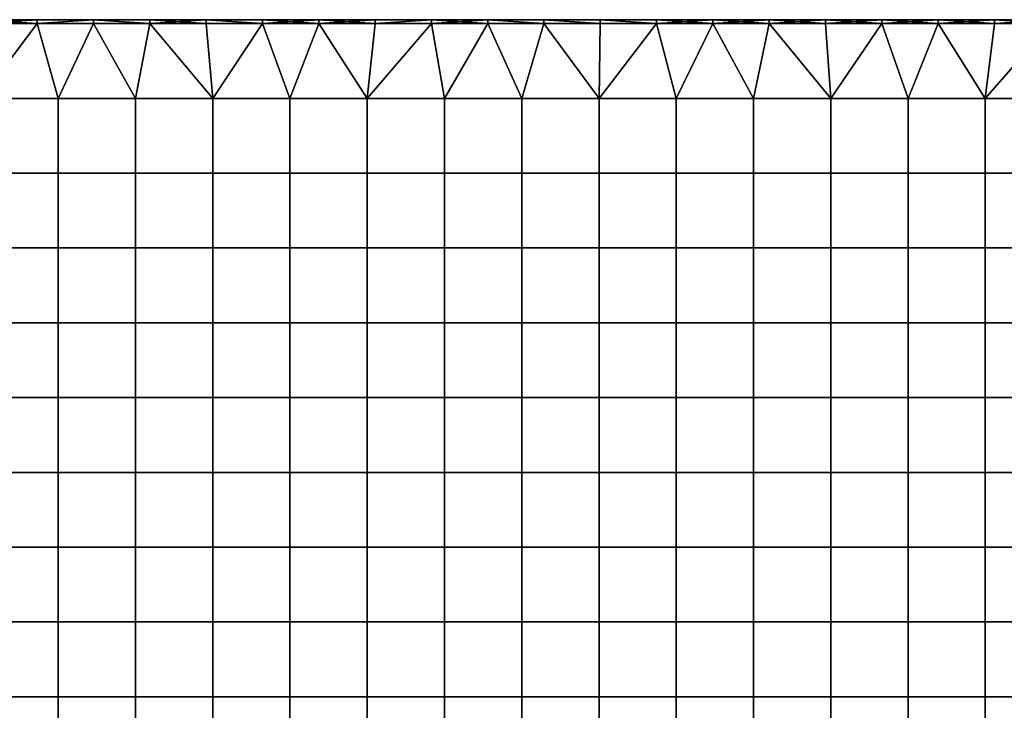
# Model space of a CAD drawing. Header units: millimetres. Extents: x -501 to 499, y -153 to 197.
# Tile 245 of 256: x 9 to 263, y 19 to 197. Entities that reach past the tile are written whole.
import ezdxf

# ---------------------------------------------------------------- set-up
doc = ezdxf.new("R2010")
doc.units = ezdxf.units.MM
doc.header["$MEASUREMENT"] = 0
doc.layers.add('Predefinito', color=7, linetype='Continuous')

msp = doc.modelspace()

# ---------------------------------------------------------------- meshes
at = {"layer": 'Predefinito'}
mesh = msp.add_polyface(dxfattribs=at)
corners = [(-1.23, 197.46, 996), (13.32, 197.46, 1004), (13.32, 197.46, 996), (27.87, 197.46, 1004), (27.87, 197.46, 996), (42.41, 197.46, 1004), (42.41, 197.46, 996), (56.96, 197.46, 1004), (56.96, 197.46, 996), (71.5, 197.46, 1004), (71.5, 197.46, 996), (86.05, 197.46, 1004), (-1.23, 197.46, 1004), (78.61, 177.13, 1005), (58.65, 177.13, 1005), (58.65, 157.79, 1005), (78.61, 157.79, 1005), (71.5, 196.46, 1005), (56.96, 196.46, 1005), (42.41, 196.46, 1005), (27.87, 196.46, 1005), (38.69, 177.13, 1005), (13.32, 196.46, 1005), (18.73, 177.13, 1005), (-1.23, 196.46, 1005), (-1.23, 177.13, 1005), (18.73, 177.13, 995), (18.73, 157.79, 995), (-1.23, 157.79, 995), (-1.23, 177.13, 995), (38.69, 177.13, 995), (38.69, 157.79, 995), (58.65, 177.13, 995), (58.65, 157.79, 995), (78.61, 177.13, 995), (78.61, 157.79, 995), (86.05, 196.46, 995), (71.5, 196.46, 995), (56.96, 196.46, 995), (42.41, 196.46, 995), (27.87, 196.46, 995), (13.32, 196.46, 995), (-1.23, 196.46, 995), (-1.23, 197.46, 996), (13.32, 197.46, 996), (13.32, 196.46, 995), (27.87, 197.46, 996), (42.41, 197.46, 996), (42.41, 196.46, 995), (56.96, 197.46, 996), (56.96, 196.46, 995), (71.5, 197.46, 996), (71.5, 196.46, 995), (86.05, 196.46, 995), (27.87, 196.46, 995), (-1.23, 196.46, 995), (86.05, 197.46, 1004), (71.5, 197.46, 1004), (71.5, 196.46, 1005), (56.96, 197.46, 1004), (42.41, 197.46, 1004), (42.41, 196.46, 1005), (27.87, 197.46, 1004), (13.32, 197.46, 1004), (13.32, 196.46, 1005), (-1.23, 197.46, 1004), (-1.23, 196.46, 1005), (27.87, 196.46, 1005), (56.96, 196.46, 1005)]
mesh.append_faces([[corners[k] for k in face] for face in [(0, 1, 2, 2), (2, 3, 4, 4), (4, 5, 6, 6), (6, 7, 8, 8), (8, 9, 10, 10), (11, 10, 9, 9), (9, 8, 7, 7), (7, 6, 5, 5), (5, 4, 3, 3), (3, 2, 1, 1), (1, 0, 12, 12), (13, 14, 15, 16), (17, 18, 14, 14), (18, 19, 14, 14), (19, 20, 21, 21), (20, 22, 23, 23), (22, 24, 25, 25), (25, 23, 22, 22), (23, 21, 20, 20), (21, 14, 19, 19), (14, 13, 17, 17), (26, 27, 28, 29), (30, 31, 27, 26), (32, 33, 31, 30), (34, 35, 33, 32), (36, 34, 37, 37), (37, 32, 38, 38), (38, 32, 39, 39), (39, 30, 40, 40), (40, 26, 41, 41), (41, 29, 42, 42), (29, 41, 26, 26), (26, 40, 30, 30), (30, 39, 32, 32), (32, 37, 34, 34), (43, 44, 45, 45), (44, 46, 45, 45), (46, 47, 48, 48), (47, 49, 50, 50), (49, 51, 52, 52), (53, 52, 51, 51), (52, 50, 49, 49), (50, 48, 47, 47), (48, 54, 46, 46), (54, 45, 46, 46), (45, 55, 43, 43), (56, 57, 58, 58), (57, 59, 58, 58), (59, 60, 61, 61), (60, 62, 61, 61), (62, 63, 64, 64), (63, 65, 66, 66), (66, 64, 63, 63), (64, 67, 62, 62), (67, 61, 62, 62), (61, 68, 59, 59), (68, 58, 59, 59)]])
mesh = msp.add_polyface(dxfattribs=at)
corners = [(71.5, 197.46, 996), (86.05, 197.46, 1004), (86.05, 197.46, 996), (100.59, 197.46, 1004), (100.59, 197.46, 996), (115.14, 197.46, 1004), (115.14, 197.46, 996), (129.68, 197.46, 1004), (129.68, 197.46, 996), (144.23, 197.46, 1004), (144.23, 197.46, 996), (158.77, 197.46, 1004), (158.77, 197.46, 996), (98.57, 177.13, 1005), (78.61, 177.13, 1005), (78.61, 157.79, 1005), (98.57, 157.79, 1005), (118.53, 177.13, 1005), (118.53, 157.79, 1005), (138.49, 177.13, 1005), (138.49, 157.79, 1005), (158.45, 177.13, 1005), (158.45, 157.79, 1005), (158.77, 196.46, 1005), (144.23, 196.46, 1005), (129.68, 196.46, 1005), (115.14, 196.46, 1005), (100.59, 196.46, 1005), (86.05, 196.46, 1005), (71.5, 196.46, 1005), (98.57, 177.13, 995), (98.57, 157.79, 995), (78.61, 157.79, 995), (78.61, 177.13, 995), (118.53, 177.13, 995), (118.53, 157.79, 995), (138.49, 177.13, 995), (138.49, 157.79, 995), (158.45, 177.13, 995), (158.45, 157.79, 995), (158.77, 196.46, 995), (144.23, 196.46, 995), (129.68, 196.46, 995), (115.14, 196.46, 995), (100.59, 196.46, 995), (86.05, 196.46, 995), (71.5, 197.46, 996), (86.05, 197.46, 996), (86.05, 196.46, 995), (100.59, 197.46, 996), (100.59, 196.46, 995), (115.14, 197.46, 996), (129.68, 197.46, 996), (129.68, 196.46, 995), (144.23, 197.46, 996), (144.23, 196.46, 995), (158.77, 196.46, 995), (115.14, 196.46, 995), (144.23, 197.46, 1004), (129.68, 197.46, 1004), (144.23, 196.46, 1005), (115.14, 197.46, 1004), (115.14, 196.46, 1005), (100.59, 197.46, 1004), (100.59, 196.46, 1005), (86.05, 197.46, 1004), (86.05, 196.46, 1005), (71.5, 196.46, 1005), (129.68, 196.46, 1005), (158.77, 196.46, 1005)]
mesh.append_faces([[corners[k] for k in face] for face in [(0, 1, 2, 2), (2, 3, 4, 4), (4, 5, 6, 6), (6, 7, 8, 8), (8, 9, 10, 10), (10, 11, 12, 12), (11, 10, 9, 9), (9, 8, 7, 7), (7, 6, 5, 5), (5, 4, 3, 3), (3, 2, 1, 1), (13, 14, 15, 16), (17, 13, 16, 18), (19, 17, 18, 20), (21, 19, 20, 22), (23, 24, 21, 21), (24, 25, 19, 19), (25, 26, 17, 17), (26, 27, 13, 13), (27, 28, 13, 13), (28, 29, 14, 14), (14, 13, 28, 28), (13, 17, 26, 26), (17, 19, 25, 25), (19, 21, 24, 24), (30, 31, 32, 33), (34, 35, 31, 30), (36, 37, 35, 34), (38, 39, 37, 36), (40, 38, 41, 41), (41, 36, 42, 42), (42, 34, 43, 43), (43, 30, 44, 44), (44, 30, 45, 45), (33, 45, 30, 30), (30, 43, 34, 34), (34, 42, 36, 36), (36, 41, 38, 38), (46, 47, 48, 48), (47, 49, 50, 50), (49, 51, 50, 50), (51, 52, 53, 53), (52, 54, 55, 55), (56, 55, 54, 54), (55, 53, 52, 52), (53, 57, 51, 51), (57, 50, 51, 51), (50, 48, 47, 47), (58, 59, 60, 60), (59, 61, 62, 62), (61, 63, 64, 64), (63, 65, 66, 66), (67, 66, 65, 65), (66, 64, 63, 63), (64, 62, 61, 61), (62, 68, 59, 59), (68, 60, 59, 59), (60, 69, 58, 58)]])
mesh = msp.add_polyface(dxfattribs=at)
corners = [(158.77, 197.46, 996), (173.32, 197.46, 1004), (173.32, 197.46, 996), (187.87, 197.46, 1004), (187.87, 197.46, 996), (202.41, 197.46, 1004), (202.41, 197.46, 996), (216.96, 197.46, 1004), (216.96, 197.46, 996), (231.5, 197.46, 1004), (231.5, 197.46, 996), (246.05, 197.46, 1004), (158.77, 197.46, 1004), (238.29, 177.13, 1005), (218.33, 177.13, 1005), (218.33, 157.79, 1005), (238.29, 157.79, 1005), (231.5, 196.46, 1005), (216.96, 196.46, 1005), (202.41, 196.46, 1005), (187.87, 196.46, 1005), (198.37, 177.13, 1005), (173.32, 196.46, 1005), (178.41, 177.13, 1005), (158.77, 196.46, 1005), (158.45, 177.13, 1005), (178.41, 177.13, 995), (178.41, 157.79, 995), (158.45, 157.79, 995), (158.45, 177.13, 995), (198.37, 177.13, 995), (198.37, 157.79, 995), (218.33, 177.13, 995), (218.33, 157.79, 995), (238.29, 177.13, 995), (238.29, 157.79, 995), (231.5, 196.46, 995), (216.96, 196.46, 995), (202.41, 196.46, 995), (187.87, 196.46, 995), (173.32, 196.46, 995), (158.77, 196.46, 995), (144.23, 197.46, 996), (158.77, 197.46, 996), (158.77, 196.46, 995), (173.32, 197.46, 996), (173.32, 196.46, 995), (187.87, 197.46, 996), (202.41, 197.46, 996), (202.41, 196.46, 995), (216.96, 197.46, 996), (216.96, 196.46, 995), (231.5, 197.46, 996), (231.5, 196.46, 995), (246.05, 196.46, 995), (187.87, 196.46, 995), (231.5, 197.46, 1004), (216.96, 197.46, 1004), (216.96, 196.46, 1005), (202.41, 197.46, 1004), (202.41, 196.46, 1005), (187.87, 197.46, 1004), (187.87, 196.46, 1005), (173.32, 197.46, 1004), (158.77, 197.46, 1004), (173.32, 196.46, 1005), (144.23, 197.46, 1004), (158.77, 196.46, 1005), (231.5, 196.46, 1005)]
mesh.append_faces([[corners[k] for k in face] for face in [(0, 1, 2, 2), (2, 3, 4, 4), (4, 5, 6, 6), (6, 7, 8, 8), (8, 9, 10, 10), (11, 10, 9, 9), (9, 8, 7, 7), (7, 6, 5, 5), (5, 4, 3, 3), (3, 2, 1, 1), (1, 0, 12, 12), (13, 14, 15, 16), (17, 18, 14, 14), (18, 19, 14, 14), (19, 20, 21, 21), (20, 22, 23, 23), (22, 24, 25, 25), (25, 23, 22, 22), (23, 21, 20, 20), (21, 14, 19, 19), (14, 13, 17, 17), (26, 27, 28, 29), (30, 31, 27, 26), (32, 33, 31, 30), (34, 35, 33, 32), (36, 32, 37, 37), (37, 32, 38, 38), (38, 30, 39, 39), (39, 26, 40, 40), (40, 29, 41, 41), (29, 40, 26, 26), (26, 39, 30, 30), (30, 38, 32, 32), (32, 36, 34, 34), (42, 43, 44, 44), (43, 45, 46, 46), (45, 47, 46, 46), (47, 48, 49, 49), (48, 50, 51, 51), (50, 52, 53, 53), (54, 53, 52, 52), (53, 51, 50, 50), (51, 49, 48, 48), (49, 55, 47, 47), (55, 46, 47, 47), (46, 44, 43, 43), (56, 57, 58, 58), (57, 59, 60, 60), (59, 61, 62, 62), (61, 63, 62, 62), (63, 64, 65, 65), (64, 66, 67, 67), (67, 65, 64, 64), (65, 62, 63, 63), (62, 60, 59, 59), (60, 58, 57, 57), (58, 68, 56, 56)]])
mesh = msp.add_polyface(dxfattribs=at)
corners = [(231.5, 197.46, 996), (246.05, 197.46, 1004), (246.05, 197.46, 996), (260.59, 197.46, 1004), (260.59, 197.46, 996), (275.14, 197.46, 1004), (275.14, 197.46, 996), (289.68, 197.46, 996), (304.23, 197.46, 1004), (304.23, 197.46, 996), (318.77, 197.46, 1004), (289.68, 197.46, 1004), (258.25, 177.13, 1005), (238.29, 177.13, 1005), (238.29, 157.79, 1005), (258.25, 157.79, 1005), (278.21, 177.13, 1005), (278.21, 157.79, 1005), (298.17, 177.13, 1005), (298.17, 157.79, 1005), (318.13, 177.13, 1005), (318.13, 157.79, 1005), (304.23, 196.46, 1005), (289.68, 196.46, 1005), (275.14, 196.46, 1005), (260.59, 196.46, 1005), (246.05, 196.46, 1005), (231.5, 196.46, 1005), (258.25, 177.13, 995), (258.25, 157.79, 995), (238.29, 157.79, 995), (238.29, 177.13, 995), (278.21, 177.13, 995), (278.21, 157.79, 995), (298.17, 177.13, 995), (298.17, 157.79, 995), (318.13, 177.13, 995), (318.13, 157.79, 995), (318.77, 196.46, 995), (304.23, 196.46, 995), (289.68, 196.46, 995), (275.14, 196.46, 995), (260.59, 196.46, 995), (246.05, 196.46, 995), (231.5, 196.46, 995), (231.5, 197.46, 996), (246.05, 197.46, 996), (246.05, 196.46, 995), (260.59, 197.46, 996), (260.59, 196.46, 995), (275.14, 197.46, 996), (275.14, 196.46, 995), (289.68, 197.46, 996), (304.23, 197.46, 996), (304.23, 196.46, 995), (318.77, 196.46, 995), (289.68, 196.46, 995), (318.77, 197.46, 1004), (304.23, 197.46, 1004), (304.23, 196.46, 1005), (289.68, 197.46, 1004), (289.68, 196.46, 1005), (275.14, 197.46, 1004), (275.14, 196.46, 1005), (260.59, 197.46, 1004), (260.59, 196.46, 1005), (246.05, 197.46, 1004), (246.05, 196.46, 1005), (231.5, 197.46, 1004), (231.5, 196.46, 1005)]
mesh.append_faces([[corners[k] for k in face] for face in [(0, 1, 2, 2), (2, 3, 4, 4), (4, 5, 6, 6), (6, 5, 7, 7), (7, 8, 9, 9), (10, 9, 8, 8), (8, 7, 11, 11), (11, 7, 5, 5), (5, 4, 3, 3), (3, 2, 1, 1), (12, 13, 14, 15), (16, 12, 15, 17), (18, 16, 17, 19), (20, 18, 19, 21), (22, 23, 18, 18), (23, 24, 16, 16), (24, 25, 12, 12), (25, 26, 12, 12), (26, 27, 13, 13), (13, 12, 26, 26), (12, 16, 24, 24), (16, 18, 23, 23), (18, 20, 22, 22), (28, 29, 30, 31), (32, 33, 29, 28), (34, 35, 33, 32), (36, 37, 35, 34), (38, 36, 39, 39), (39, 34, 40, 40), (40, 32, 41, 41), (41, 28, 42, 42), (42, 28, 43, 43), (43, 31, 44, 44), (31, 43, 28, 28), (28, 41, 32, 32), (32, 40, 34, 34), (34, 39, 36, 36), (45, 46, 47, 47), (46, 48, 49, 49), (48, 50, 51, 51), (50, 52, 51, 51), (52, 53, 54, 54), (55, 54, 53, 53), (54, 56, 52, 52), (56, 51, 52, 52), (51, 49, 48, 48), (49, 47, 46, 46), (57, 58, 59, 59), (58, 60, 61, 61), (60, 62, 63, 63), (62, 64, 65, 65), (64, 66, 67, 67), (66, 68, 69, 69), (69, 67, 66, 66), (67, 65, 64, 64), (65, 63, 62, 62), (63, 61, 60, 60), (61, 59, 58, 58)]])
mesh = msp.add_polyface(dxfattribs=at)
corners = [(18.73, 41.79, 1005), (-1.23, 41.79, 1005), (-1.23, 22.46, 1005), (18.73, 22.46, 1005), (18.73, 61.13, 1005), (-1.23, 61.13, 1005), (18.73, 80.46, 1005), (-1.23, 80.46, 1005), (18.73, 99.79, 1005), (-1.23, 99.79, 1005), (18.73, 119.13, 1005), (-1.23, 119.13, 1005), (18.73, 138.46, 1005), (-1.23, 138.46, 1005), (18.73, 157.79, 1005), (-1.23, 157.79, 1005), (18.73, 177.13, 1005), (-1.23, 177.13, 1005), (38.69, 41.79, 1005), (38.69, 22.46, 1005), (38.69, 61.13, 1005), (38.69, 80.46, 1005), (38.69, 99.79, 1005), (38.69, 119.13, 1005), (38.69, 138.46, 1005), (38.69, 157.79, 1005), (38.69, 177.13, 1005), (58.65, 41.79, 1005), (58.65, 22.46, 1005), (58.65, 61.13, 1005), (58.65, 80.46, 1005), (58.65, 99.79, 1005), (58.65, 119.13, 1005), (58.65, 138.46, 1005), (58.65, 157.79, 1005), (58.65, 177.13, 1005), (78.61, 41.79, 1005), (78.61, 22.46, 1005), (78.61, 61.13, 1005), (78.61, 80.46, 1005), (78.61, 99.79, 1005), (78.61, 119.13, 1005), (78.61, 138.46, 1005), (78.61, 157.79, 1005), (18.73, 41.79, 995), (18.73, 22.46, 995), (-1.23, 22.46, 995), (-1.23, 41.79, 995), (18.73, 61.13, 995), (-1.23, 61.13, 995), (18.73, 80.46, 995), (-1.23, 80.46, 995), (18.73, 99.79, 995), (-1.23, 99.79, 995), (18.73, 119.13, 995), (-1.23, 119.13, 995), (18.73, 138.46, 995), (-1.23, 138.46, 995), (18.73, 157.79, 995), (-1.23, 157.79, 995), (38.69, 41.79, 995), (38.69, 22.46, 995), (38.69, 61.13, 995), (38.69, 80.46, 995), (38.69, 99.79, 995), (38.69, 119.13, 995), (38.69, 138.46, 995), (38.69, 157.79, 995), (58.65, 41.79, 995), (58.65, 22.46, 995), (58.65, 61.13, 995), (58.65, 80.46, 995), (58.65, 99.79, 995), (58.65, 119.13, 995), (58.65, 138.46, 995), (58.65, 157.79, 995), (78.61, 41.79, 995), (78.61, 22.46, 995), (78.61, 61.13, 995), (78.61, 80.46, 995), (78.61, 99.79, 995), (78.61, 119.13, 995)]
mesh.append_faces([[corners[k] for k in face] for face in [(0, 1, 2, 3), (4, 5, 1, 0), (6, 7, 5, 4), (8, 9, 7, 6), (10, 11, 9, 8), (12, 13, 11, 10), (14, 15, 13, 12), (16, 17, 15, 14), (18, 0, 3, 19), (20, 4, 0, 18), (21, 6, 4, 20), (22, 8, 6, 21), (23, 10, 8, 22), (24, 12, 10, 23), (25, 14, 12, 24), (26, 16, 14, 25), (27, 18, 19, 28), (29, 20, 18, 27), (30, 21, 20, 29), (31, 22, 21, 30), (32, 23, 22, 31), (33, 24, 23, 32), (34, 25, 24, 33), (35, 26, 25, 34), (36, 27, 28, 37), (38, 29, 27, 36), (39, 30, 29, 38), (40, 31, 30, 39), (41, 32, 31, 40), (42, 33, 32, 41), (43, 34, 33, 42), (44, 45, 46, 47), (48, 44, 47, 49), (50, 48, 49, 51), (52, 50, 51, 53), (54, 52, 53, 55), (56, 54, 55, 57), (58, 56, 57, 59), (60, 61, 45, 44), (62, 60, 44, 48), (63, 62, 48, 50), (64, 63, 50, 52), (65, 64, 52, 54), (66, 65, 54, 56), (67, 66, 56, 58), (68, 69, 61, 60), (70, 68, 60, 62), (71, 70, 62, 63), (72, 71, 63, 64), (73, 72, 64, 65), (74, 73, 65, 66), (75, 74, 66, 67), (76, 77, 69, 68), (78, 76, 68, 70), (79, 78, 70, 71), (80, 79, 71, 72), (81, 80, 72, 73)]])
mesh = msp.add_polyface(dxfattribs=at)
corners = [(178.41, 41.79, 1005), (158.45, 41.79, 1005), (158.45, 22.46, 1005), (178.41, 22.46, 1005), (178.41, 61.13, 1005), (158.45, 61.13, 1005), (178.41, 80.46, 1005), (158.45, 80.46, 1005), (178.41, 99.79, 1005), (158.45, 99.79, 1005), (178.41, 119.13, 1005), (158.45, 119.13, 1005), (178.41, 138.46, 1005), (158.45, 138.46, 1005), (178.41, 157.79, 1005), (158.45, 157.79, 1005), (178.41, 177.13, 1005), (158.45, 177.13, 1005), (198.37, 41.79, 1005), (198.37, 22.46, 1005), (198.37, 61.13, 1005), (198.37, 80.46, 1005), (198.37, 99.79, 1005), (198.37, 119.13, 1005), (198.37, 138.46, 1005), (198.37, 157.79, 1005), (198.37, 177.13, 1005), (218.33, 41.79, 1005), (218.33, 22.46, 1005), (218.33, 61.13, 1005), (218.33, 80.46, 1005), (218.33, 99.79, 1005), (218.33, 119.13, 1005), (218.33, 138.46, 1005), (218.33, 157.79, 1005), (218.33, 177.13, 1005), (238.29, 41.79, 1005), (238.29, 22.46, 1005), (238.29, 61.13, 1005), (238.29, 80.46, 1005), (238.29, 99.79, 1005), (238.29, 119.13, 1005), (238.29, 138.46, 1005), (238.29, 157.79, 1005), (178.41, 41.79, 995), (178.41, 22.46, 995), (158.45, 22.46, 995), (158.45, 41.79, 995), (178.41, 61.13, 995), (158.45, 61.13, 995), (178.41, 80.46, 995), (158.45, 80.46, 995), (178.41, 99.79, 995), (158.45, 99.79, 995), (178.41, 119.13, 995), (158.45, 119.13, 995), (178.41, 138.46, 995), (158.45, 138.46, 995), (178.41, 157.79, 995), (158.45, 157.79, 995), (198.37, 41.79, 995), (198.37, 22.46, 995), (198.37, 61.13, 995), (198.37, 80.46, 995), (198.37, 99.79, 995), (198.37, 119.13, 995), (198.37, 138.46, 995), (198.37, 157.79, 995), (218.33, 41.79, 995), (218.33, 22.46, 995), (218.33, 61.13, 995), (218.33, 80.46, 995), (218.33, 99.79, 995), (218.33, 119.13, 995), (218.33, 138.46, 995), (218.33, 157.79, 995), (238.29, 41.79, 995), (238.29, 22.46, 995), (238.29, 61.13, 995), (238.29, 80.46, 995), (238.29, 99.79, 995), (238.29, 119.13, 995)]
mesh.append_faces([[corners[k] for k in face] for face in [(0, 1, 2, 3), (4, 5, 1, 0), (6, 7, 5, 4), (8, 9, 7, 6), (10, 11, 9, 8), (12, 13, 11, 10), (14, 15, 13, 12), (16, 17, 15, 14), (18, 0, 3, 19), (20, 4, 0, 18), (21, 6, 4, 20), (22, 8, 6, 21), (23, 10, 8, 22), (24, 12, 10, 23), (25, 14, 12, 24), (26, 16, 14, 25), (27, 18, 19, 28), (29, 20, 18, 27), (30, 21, 20, 29), (31, 22, 21, 30), (32, 23, 22, 31), (33, 24, 23, 32), (34, 25, 24, 33), (35, 26, 25, 34), (36, 27, 28, 37), (38, 29, 27, 36), (39, 30, 29, 38), (40, 31, 30, 39), (41, 32, 31, 40), (42, 33, 32, 41), (43, 34, 33, 42), (44, 45, 46, 47), (48, 44, 47, 49), (50, 48, 49, 51), (52, 50, 51, 53), (54, 52, 53, 55), (56, 54, 55, 57), (58, 56, 57, 59), (60, 61, 45, 44), (62, 60, 44, 48), (63, 62, 48, 50), (64, 63, 50, 52), (65, 64, 52, 54), (66, 65, 54, 56), (67, 66, 56, 58), (68, 69, 61, 60), (70, 68, 60, 62), (71, 70, 62, 63), (72, 71, 63, 64), (73, 72, 64, 65), (74, 73, 65, 66), (75, 74, 66, 67), (76, 77, 69, 68), (78, 76, 68, 70), (79, 78, 70, 71), (80, 79, 71, 72), (81, 80, 72, 73)]])
mesh = msp.add_polyface(dxfattribs=at)
corners = [(98.57, 41.79, 1005), (78.61, 41.79, 1005), (78.61, 22.46, 1005), (98.57, 22.46, 1005), (98.57, 61.13, 1005), (78.61, 61.13, 1005), (98.57, 80.46, 1005), (78.61, 80.46, 1005), (98.57, 99.79, 1005), (78.61, 99.79, 1005), (98.57, 119.13, 1005), (78.61, 119.13, 1005), (98.57, 138.46, 1005), (78.61, 138.46, 1005), (98.57, 157.79, 1005), (78.61, 157.79, 1005), (118.53, 41.79, 1005), (118.53, 22.46, 1005), (118.53, 61.13, 1005), (118.53, 80.46, 1005), (118.53, 99.79, 1005), (118.53, 119.13, 1005), (118.53, 138.46, 1005), (118.53, 157.79, 1005), (138.49, 41.79, 1005), (138.49, 22.46, 1005), (138.49, 61.13, 1005), (138.49, 80.46, 1005), (138.49, 99.79, 1005), (138.49, 119.13, 1005), (138.49, 138.46, 1005), (138.49, 157.79, 1005), (158.45, 41.79, 1005), (158.45, 22.46, 1005), (158.45, 61.13, 1005), (158.45, 80.46, 1005), (158.45, 99.79, 1005), (158.45, 119.13, 1005), (158.45, 138.46, 1005), (158.45, 157.79, 1005), (78.61, 138.46, 995), (78.61, 119.13, 995), (58.65, 119.13, 995), (58.65, 138.46, 995), (78.61, 157.79, 995), (58.65, 157.79, 995), (98.57, 41.79, 995), (98.57, 22.46, 995), (78.61, 22.46, 995), (78.61, 41.79, 995), (98.57, 61.13, 995), (78.61, 61.13, 995), (98.57, 80.46, 995), (78.61, 80.46, 995), (98.57, 99.79, 995), (78.61, 99.79, 995), (98.57, 119.13, 995), (98.57, 138.46, 995), (98.57, 157.79, 995), (118.53, 41.79, 995), (118.53, 22.46, 995), (118.53, 61.13, 995), (118.53, 80.46, 995), (118.53, 99.79, 995), (118.53, 119.13, 995), (118.53, 138.46, 995), (118.53, 157.79, 995), (138.49, 41.79, 995), (138.49, 22.46, 995), (138.49, 61.13, 995), (138.49, 80.46, 995), (138.49, 99.79, 995), (138.49, 119.13, 995), (138.49, 138.46, 995), (138.49, 157.79, 995), (158.45, 41.79, 995), (158.45, 22.46, 995), (158.45, 61.13, 995), (158.45, 80.46, 995), (158.45, 99.79, 995), (158.45, 119.13, 995), (158.45, 138.46, 995), (158.45, 157.79, 995)]
mesh.append_faces([[corners[k] for k in face] for face in [(0, 1, 2, 3), (4, 5, 1, 0), (6, 7, 5, 4), (8, 9, 7, 6), (10, 11, 9, 8), (12, 13, 11, 10), (14, 15, 13, 12), (16, 0, 3, 17), (18, 4, 0, 16), (19, 6, 4, 18), (20, 8, 6, 19), (21, 10, 8, 20), (22, 12, 10, 21), (23, 14, 12, 22), (24, 16, 17, 25), (26, 18, 16, 24), (27, 19, 18, 26), (28, 20, 19, 27), (29, 21, 20, 28), (30, 22, 21, 29), (31, 23, 22, 30), (32, 24, 25, 33), (34, 26, 24, 32), (35, 27, 26, 34), (36, 28, 27, 35), (37, 29, 28, 36), (38, 30, 29, 37), (39, 31, 30, 38), (40, 41, 42, 43), (44, 40, 43, 45), (46, 47, 48, 49), (50, 46, 49, 51), (52, 50, 51, 53), (54, 52, 53, 55), (56, 54, 55, 41), (57, 56, 41, 40), (58, 57, 40, 44), (59, 60, 47, 46), (61, 59, 46, 50), (62, 61, 50, 52), (63, 62, 52, 54), (64, 63, 54, 56), (65, 64, 56, 57), (66, 65, 57, 58), (67, 68, 60, 59), (69, 67, 59, 61), (70, 69, 61, 62), (71, 70, 62, 63), (72, 71, 63, 64), (73, 72, 64, 65), (74, 73, 65, 66), (75, 76, 68, 67), (77, 75, 67, 69), (78, 77, 69, 70), (79, 78, 70, 71), (80, 79, 71, 72), (81, 80, 72, 73), (82, 81, 73, 74)]])
mesh = msp.add_polyface(dxfattribs=at)
corners = [(258.25, 41.79, 1005), (238.29, 41.79, 1005), (238.29, 22.46, 1005), (258.25, 22.46, 1005), (258.25, 61.13, 1005), (238.29, 61.13, 1005), (258.25, 80.46, 1005), (238.29, 80.46, 1005), (258.25, 99.79, 1005), (238.29, 99.79, 1005), (258.25, 119.13, 1005), (238.29, 119.13, 1005), (258.25, 138.46, 1005), (238.29, 138.46, 1005), (258.25, 157.79, 1005), (238.29, 157.79, 1005), (278.21, 41.79, 1005), (278.21, 22.46, 1005), (278.21, 61.13, 1005), (278.21, 80.46, 1005), (278.21, 99.79, 1005), (278.21, 119.13, 1005), (278.21, 138.46, 1005), (278.21, 157.79, 1005), (298.17, 41.79, 1005), (298.17, 22.46, 1005), (298.17, 61.13, 1005), (298.17, 80.46, 1005), (298.17, 99.79, 1005), (298.17, 119.13, 1005), (298.17, 138.46, 1005), (298.17, 157.79, 1005), (318.13, 41.79, 1005), (318.13, 22.46, 1005), (318.13, 61.13, 1005), (318.13, 80.46, 1005), (318.13, 99.79, 1005), (318.13, 119.13, 1005), (318.13, 138.46, 1005), (318.13, 157.79, 1005), (238.29, 138.46, 995), (238.29, 119.13, 995), (218.33, 119.13, 995), (218.33, 138.46, 995), (238.29, 157.79, 995), (218.33, 157.79, 995), (258.25, 41.79, 995), (258.25, 22.46, 995), (238.29, 22.46, 995), (238.29, 41.79, 995), (258.25, 61.13, 995), (238.29, 61.13, 995), (258.25, 80.46, 995), (238.29, 80.46, 995), (258.25, 99.79, 995), (238.29, 99.79, 995), (258.25, 119.13, 995), (258.25, 138.46, 995), (258.25, 157.79, 995), (278.21, 41.79, 995), (278.21, 22.46, 995), (278.21, 61.13, 995), (278.21, 80.46, 995), (278.21, 99.79, 995), (278.21, 119.13, 995), (278.21, 138.46, 995), (278.21, 157.79, 995), (298.17, 41.79, 995), (298.17, 22.46, 995), (298.17, 61.13, 995), (298.17, 80.46, 995), (298.17, 99.79, 995), (298.17, 119.13, 995), (298.17, 138.46, 995), (298.17, 157.79, 995), (318.13, 41.79, 995), (318.13, 22.46, 995), (318.13, 61.13, 995), (318.13, 80.46, 995), (318.13, 99.79, 995), (318.13, 119.13, 995), (318.13, 138.46, 995), (318.13, 157.79, 995)]
mesh.append_faces([[corners[k] for k in face] for face in [(0, 1, 2, 3), (4, 5, 1, 0), (6, 7, 5, 4), (8, 9, 7, 6), (10, 11, 9, 8), (12, 13, 11, 10), (14, 15, 13, 12), (16, 0, 3, 17), (18, 4, 0, 16), (19, 6, 4, 18), (20, 8, 6, 19), (21, 10, 8, 20), (22, 12, 10, 21), (23, 14, 12, 22), (24, 16, 17, 25), (26, 18, 16, 24), (27, 19, 18, 26), (28, 20, 19, 27), (29, 21, 20, 28), (30, 22, 21, 29), (31, 23, 22, 30), (32, 24, 25, 33), (34, 26, 24, 32), (35, 27, 26, 34), (36, 28, 27, 35), (37, 29, 28, 36), (38, 30, 29, 37), (39, 31, 30, 38), (40, 41, 42, 43), (44, 40, 43, 45), (46, 47, 48, 49), (50, 46, 49, 51), (52, 50, 51, 53), (54, 52, 53, 55), (56, 54, 55, 41), (57, 56, 41, 40), (58, 57, 40, 44), (59, 60, 47, 46), (61, 59, 46, 50), (62, 61, 50, 52), (63, 62, 52, 54), (64, 63, 54, 56), (65, 64, 56, 57), (66, 65, 57, 58), (67, 68, 60, 59), (69, 67, 59, 61), (70, 69, 61, 62), (71, 70, 62, 63), (72, 71, 63, 64), (73, 72, 64, 65), (74, 73, 65, 66), (75, 76, 68, 67), (77, 75, 67, 69), (78, 77, 69, 70), (79, 78, 70, 71), (80, 79, 71, 72), (81, 80, 72, 73), (82, 81, 73, 74)]])
mesh = msp.add_polyface(dxfattribs=at)
corners = [(18.73, -93.54, 1005), (-1.23, -93.54, 1005), (-1.23, -112.87, 1005), (18.73, -112.87, 1005), (18.73, -74.21, 1005), (-1.23, -74.21, 1005), (18.73, -54.87, 1005), (-1.23, -54.87, 1005), (18.73, -35.54, 1005), (-1.23, -35.54, 1005), (18.73, -16.21, 1005), (-1.23, -16.21, 1005), (18.73, 3.13, 1005), (-1.23, 3.13, 1005), (18.73, 22.46, 1005), (-1.23, 22.46, 1005), (38.69, -93.54, 1005), (38.69, -112.87, 1005), (38.69, -74.21, 1005), (38.69, -54.87, 1005), (38.69, -35.54, 1005), (38.69, -16.21, 1005), (38.69, 3.13, 1005), (38.69, 22.46, 1005), (58.65, -93.54, 1005), (58.65, -112.87, 1005), (58.65, -74.21, 1005), (58.65, -54.87, 1005), (58.65, -35.54, 1005), (58.65, -16.21, 1005), (58.65, 3.13, 1005), (58.65, 22.46, 1005), (78.61, -93.54, 1005), (78.61, -112.87, 1005), (78.61, -74.21, 1005), (78.61, -54.87, 1005), (78.61, -35.54, 1005), (78.61, -16.21, 1005), (78.61, 3.13, 1005), (78.61, 22.46, 1005), (98.57, -93.54, 1005), (98.57, -112.87, 1005), (18.73, -93.54, 995), (18.73, -112.87, 995), (-1.23, -112.87, 995), (-1.23, -93.54, 995), (18.73, -74.21, 995), (-1.23, -74.21, 995), (18.73, -54.87, 995), (-1.23, -54.87, 995), (18.73, -35.54, 995), (-1.23, -35.54, 995), (18.73, -16.21, 995), (-1.23, -16.21, 995), (18.73, 3.13, 995), (-1.23, 3.13, 995), (18.73, 22.46, 995), (-1.23, 22.46, 995), (38.69, -93.54, 995), (38.69, -112.87, 995), (38.69, -74.21, 995), (38.69, -54.87, 995), (38.69, -35.54, 995), (38.69, -16.21, 995), (38.69, 3.13, 995), (38.69, 22.46, 995), (58.65, -93.54, 995), (58.65, -112.87, 995), (58.65, -74.21, 995), (58.65, -54.87, 995), (58.65, -35.54, 995), (58.65, -16.21, 995), (58.65, 3.13, 995), (58.65, 22.46, 995), (78.61, -93.54, 995), (78.61, -112.87, 995), (78.61, -74.21, 995), (78.61, -54.87, 995), (78.61, -35.54, 995), (78.61, -16.21, 995), (78.61, 3.13, 995), (78.61, 22.46, 995)]
mesh.append_faces([[corners[k] for k in face] for face in [(0, 1, 2, 3), (4, 5, 1, 0), (6, 7, 5, 4), (8, 9, 7, 6), (10, 11, 9, 8), (12, 13, 11, 10), (14, 15, 13, 12), (16, 0, 3, 17), (18, 4, 0, 16), (19, 6, 4, 18), (20, 8, 6, 19), (21, 10, 8, 20), (22, 12, 10, 21), (23, 14, 12, 22), (24, 16, 17, 25), (26, 18, 16, 24), (27, 19, 18, 26), (28, 20, 19, 27), (29, 21, 20, 28), (30, 22, 21, 29), (31, 23, 22, 30), (32, 24, 25, 33), (34, 26, 24, 32), (35, 27, 26, 34), (36, 28, 27, 35), (37, 29, 28, 36), (38, 30, 29, 37), (39, 31, 30, 38), (40, 32, 33, 41), (42, 43, 44, 45), (46, 42, 45, 47), (48, 46, 47, 49), (50, 48, 49, 51), (52, 50, 51, 53), (54, 52, 53, 55), (56, 54, 55, 57), (58, 59, 43, 42), (60, 58, 42, 46), (61, 60, 46, 48), (62, 61, 48, 50), (63, 62, 50, 52), (64, 63, 52, 54), (65, 64, 54, 56), (66, 67, 59, 58), (68, 66, 58, 60), (69, 68, 60, 61), (70, 69, 61, 62), (71, 70, 62, 63), (72, 71, 63, 64), (73, 72, 64, 65), (74, 75, 67, 66), (76, 74, 66, 68), (77, 76, 68, 69), (78, 77, 69, 70), (79, 78, 70, 71), (80, 79, 71, 72), (81, 80, 72, 73)]])
mesh = msp.add_polyface(dxfattribs=at)
corners = [(98.57, -74.21, 1005), (78.61, -74.21, 1005), (78.61, -93.54, 1005), (98.57, -93.54, 1005), (98.57, -54.87, 1005), (78.61, -54.87, 1005), (98.57, -35.54, 1005), (78.61, -35.54, 1005), (98.57, -16.21, 1005), (78.61, -16.21, 1005), (98.57, 3.13, 1005), (78.61, 3.13, 1005), (98.57, 22.46, 1005), (78.61, 22.46, 1005), (118.53, -93.54, 1005), (98.57, -112.87, 1005), (118.53, -112.87, 1005), (118.53, -74.21, 1005), (118.53, -54.87, 1005), (118.53, -35.54, 1005), (118.53, -16.21, 1005), (118.53, 3.13, 1005), (118.53, 22.46, 1005), (138.49, -93.54, 1005), (138.49, -112.87, 1005), (138.49, -74.21, 1005), (138.49, -54.87, 1005), (138.49, -35.54, 1005), (138.49, -16.21, 1005), (138.49, 3.13, 1005), (138.49, 22.46, 1005), (158.45, -93.54, 1005), (158.45, -112.87, 1005), (158.45, -74.21, 1005), (158.45, -54.87, 1005), (158.45, -35.54, 1005), (158.45, -16.21, 1005), (158.45, 3.13, 1005), (158.45, 22.46, 1005), (98.57, -93.54, 995), (98.57, -112.87, 995), (78.61, -112.87, 995), (78.61, -93.54, 995), (98.57, -74.21, 995), (78.61, -74.21, 995), (98.57, -54.87, 995), (78.61, -54.87, 995), (98.57, -35.54, 995), (78.61, -35.54, 995), (98.57, -16.21, 995), (78.61, -16.21, 995), (98.57, 3.13, 995), (78.61, 3.13, 995), (98.57, 22.46, 995), (78.61, 22.46, 995), (118.53, -112.87, 995), (118.53, -132.21, 995), (98.57, -132.21, 995), (118.53, -93.54, 995), (118.53, -74.21, 995), (118.53, -54.87, 995), (118.53, -35.54, 995), (118.53, -16.21, 995), (118.53, 3.13, 995), (118.53, 22.46, 995), (138.49, -112.87, 995), (138.49, -132.21, 995), (138.49, -93.54, 995), (138.49, -74.21, 995), (138.49, -54.87, 995), (138.49, -35.54, 995), (138.49, -16.21, 995), (138.49, 3.13, 995), (138.49, 22.46, 995), (158.45, -112.87, 995), (158.45, -132.21, 995), (158.45, -93.54, 995), (158.45, -74.21, 995), (158.45, -54.87, 995), (158.45, -35.54, 995), (158.45, -16.21, 995), (158.45, 3.13, 995), (158.45, 22.46, 995)]
mesh.append_faces([[corners[k] for k in face] for face in [(0, 1, 2, 3), (4, 5, 1, 0), (6, 7, 5, 4), (8, 9, 7, 6), (10, 11, 9, 8), (12, 13, 11, 10), (14, 3, 15, 16), (17, 0, 3, 14), (18, 4, 0, 17), (19, 6, 4, 18), (20, 8, 6, 19), (21, 10, 8, 20), (22, 12, 10, 21), (23, 14, 16, 24), (25, 17, 14, 23), (26, 18, 17, 25), (27, 19, 18, 26), (28, 20, 19, 27), (29, 21, 20, 28), (30, 22, 21, 29), (31, 23, 24, 32), (33, 25, 23, 31), (34, 26, 25, 33), (35, 27, 26, 34), (36, 28, 27, 35), (37, 29, 28, 36), (38, 30, 29, 37), (39, 40, 41, 42), (43, 39, 42, 44), (45, 43, 44, 46), (47, 45, 46, 48), (49, 47, 48, 50), (51, 49, 50, 52), (53, 51, 52, 54), (55, 56, 57, 40), (58, 55, 40, 39), (59, 58, 39, 43), (60, 59, 43, 45), (61, 60, 45, 47), (62, 61, 47, 49), (63, 62, 49, 51), (64, 63, 51, 53), (65, 66, 56, 55), (67, 65, 55, 58), (68, 67, 58, 59), (69, 68, 59, 60), (70, 69, 60, 61), (71, 70, 61, 62), (72, 71, 62, 63), (73, 72, 63, 64), (74, 75, 66, 65), (76, 74, 65, 67), (77, 76, 67, 68), (78, 77, 68, 69), (79, 78, 69, 70), (80, 79, 70, 71), (81, 80, 71, 72), (82, 81, 72, 73)]])
mesh = msp.add_polyface(dxfattribs=at)
corners = [(178.41, -93.54, 1005), (158.45, -93.54, 1005), (158.45, -112.87, 1005), (178.41, -112.87, 1005), (178.41, -74.21, 1005), (158.45, -74.21, 1005), (178.41, -54.87, 1005), (158.45, -54.87, 1005), (178.41, -35.54, 1005), (158.45, -35.54, 1005), (178.41, -16.21, 1005), (158.45, -16.21, 1005), (178.41, 3.13, 1005), (158.45, 3.13, 1005), (178.41, 22.46, 1005), (158.45, 22.46, 1005), (198.37, -93.54, 1005), (198.37, -112.87, 1005), (198.37, -74.21, 1005), (198.37, -54.87, 1005), (198.37, -35.54, 1005), (198.37, -16.21, 1005), (198.37, 3.13, 1005), (198.37, 22.46, 1005), (218.33, -93.54, 1005), (218.33, -112.87, 1005), (218.33, -74.21, 1005), (218.33, -54.87, 1005), (218.33, -35.54, 1005), (218.33, -16.21, 1005), (218.33, 3.13, 1005), (218.33, 22.46, 1005), (238.29, -93.54, 1005), (238.29, -112.87, 1005), (238.29, -74.21, 1005), (238.29, -54.87, 1005), (238.29, -35.54, 1005), (238.29, -16.21, 1005), (238.29, 3.13, 1005), (238.29, 22.46, 1005), (178.41, -93.54, 995), (178.41, -112.87, 995), (158.45, -112.87, 995), (158.45, -93.54, 995), (178.41, -74.21, 995), (158.45, -74.21, 995), (178.41, -54.87, 995), (158.45, -54.87, 995), (178.41, -35.54, 995), (158.45, -35.54, 995), (178.41, -16.21, 995), (158.45, -16.21, 995), (178.41, 3.13, 995), (158.45, 3.13, 995), (178.41, 22.46, 995), (158.45, 22.46, 995), (198.37, -93.54, 995), (198.37, -112.87, 995), (198.37, -74.21, 995), (198.37, -54.87, 995), (198.37, -35.54, 995), (198.37, -16.21, 995), (198.37, 3.13, 995), (198.37, 22.46, 995), (218.33, -93.54, 995), (218.33, -112.87, 995), (218.33, -74.21, 995), (218.33, -54.87, 995), (218.33, -35.54, 995), (218.33, -16.21, 995), (218.33, 3.13, 995), (218.33, 22.46, 995), (238.29, -93.54, 995), (238.29, -112.87, 995), (238.29, -74.21, 995), (238.29, -54.87, 995), (238.29, -35.54, 995), (238.29, -16.21, 995), (238.29, 3.13, 995), (238.29, 22.46, 995), (258.25, -93.54, 995), (258.25, -112.87, 995)]
mesh.append_faces([[corners[k] for k in face] for face in [(0, 1, 2, 3), (4, 5, 1, 0), (6, 7, 5, 4), (8, 9, 7, 6), (10, 11, 9, 8), (12, 13, 11, 10), (14, 15, 13, 12), (16, 0, 3, 17), (18, 4, 0, 16), (19, 6, 4, 18), (20, 8, 6, 19), (21, 10, 8, 20), (22, 12, 10, 21), (23, 14, 12, 22), (24, 16, 17, 25), (26, 18, 16, 24), (27, 19, 18, 26), (28, 20, 19, 27), (29, 21, 20, 28), (30, 22, 21, 29), (31, 23, 22, 30), (32, 24, 25, 33), (34, 26, 24, 32), (35, 27, 26, 34), (36, 28, 27, 35), (37, 29, 28, 36), (38, 30, 29, 37), (39, 31, 30, 38), (40, 41, 42, 43), (44, 40, 43, 45), (46, 44, 45, 47), (48, 46, 47, 49), (50, 48, 49, 51), (52, 50, 51, 53), (54, 52, 53, 55), (56, 57, 41, 40), (58, 56, 40, 44), (59, 58, 44, 46), (60, 59, 46, 48), (61, 60, 48, 50), (62, 61, 50, 52), (63, 62, 52, 54), (64, 65, 57, 56), (66, 64, 56, 58), (67, 66, 58, 59), (68, 67, 59, 60), (69, 68, 60, 61), (70, 69, 61, 62), (71, 70, 62, 63), (72, 73, 65, 64), (74, 72, 64, 66), (75, 74, 66, 67), (76, 75, 67, 68), (77, 76, 68, 69), (78, 77, 69, 70), (79, 78, 70, 71), (80, 81, 73, 72)]])
mesh = msp.add_polyface(dxfattribs=at)
corners = [(258.25, -93.54, 1005), (238.29, -93.54, 1005), (238.29, -112.87, 1005), (258.25, -112.87, 1005), (258.25, -74.21, 1005), (238.29, -74.21, 1005), (258.25, -54.87, 1005), (238.29, -54.87, 1005), (258.25, -35.54, 1005), (238.29, -35.54, 1005), (258.25, -16.21, 1005), (238.29, -16.21, 1005), (258.25, 3.13, 1005), (238.29, 3.13, 1005), (258.25, 22.46, 1005), (238.29, 22.46, 1005), (278.21, -93.54, 1005), (278.21, -112.87, 1005), (278.21, -74.21, 1005), (278.21, -54.87, 1005), (278.21, -35.54, 1005), (278.21, -16.21, 1005), (278.21, 3.13, 1005), (278.21, 22.46, 1005), (298.17, -93.54, 1005), (298.17, -112.87, 1005), (298.17, -74.21, 1005), (298.17, -54.87, 1005), (298.17, -35.54, 1005), (298.17, -16.21, 1005), (298.17, 3.13, 1005), (298.17, 22.46, 1005), (318.13, -93.54, 1005), (318.13, -112.87, 1005), (318.13, -74.21, 1005), (318.13, -54.87, 1005), (318.13, -35.54, 1005), (318.13, -16.21, 1005), (318.13, 3.13, 1005), (318.13, 22.46, 1005), (258.25, -74.21, 995), (258.25, -93.54, 995), (238.29, -93.54, 995), (238.29, -74.21, 995), (258.25, -54.87, 995), (238.29, -54.87, 995), (258.25, -35.54, 995), (238.29, -35.54, 995), (258.25, -16.21, 995), (238.29, -16.21, 995), (258.25, 3.13, 995), (238.29, 3.13, 995), (258.25, 22.46, 995), (238.29, 22.46, 995), (278.21, -112.87, 995), (278.21, -132.21, 995), (258.25, -132.21, 995), (258.25, -112.87, 995), (278.21, -93.54, 995), (278.21, -74.21, 995), (278.21, -54.87, 995), (278.21, -35.54, 995), (278.21, -16.21, 995), (278.21, 3.13, 995), (278.21, 22.46, 995), (298.17, -112.87, 995), (298.17, -132.21, 995), (298.17, -93.54, 995), (298.17, -74.21, 995), (298.17, -54.87, 995), (298.17, -35.54, 995), (298.17, -16.21, 995), (298.17, 3.13, 995), (298.17, 22.46, 995), (318.13, -112.87, 995), (318.13, -132.21, 995), (318.13, -93.54, 995), (318.13, -74.21, 995), (318.13, -54.87, 995), (318.13, -35.54, 995), (318.13, -16.21, 995), (318.13, 3.13, 995), (318.13, 22.46, 995)]
mesh.append_faces([[corners[k] for k in face] for face in [(0, 1, 2, 3), (4, 5, 1, 0), (6, 7, 5, 4), (8, 9, 7, 6), (10, 11, 9, 8), (12, 13, 11, 10), (14, 15, 13, 12), (16, 0, 3, 17), (18, 4, 0, 16), (19, 6, 4, 18), (20, 8, 6, 19), (21, 10, 8, 20), (22, 12, 10, 21), (23, 14, 12, 22), (24, 16, 17, 25), (26, 18, 16, 24), (27, 19, 18, 26), (28, 20, 19, 27), (29, 21, 20, 28), (30, 22, 21, 29), (31, 23, 22, 30), (32, 24, 25, 33), (34, 26, 24, 32), (35, 27, 26, 34), (36, 28, 27, 35), (37, 29, 28, 36), (38, 30, 29, 37), (39, 31, 30, 38), (40, 41, 42, 43), (44, 40, 43, 45), (46, 44, 45, 47), (48, 46, 47, 49), (50, 48, 49, 51), (52, 50, 51, 53), (54, 55, 56, 57), (58, 54, 57, 41), (59, 58, 41, 40), (60, 59, 40, 44), (61, 60, 44, 46), (62, 61, 46, 48), (63, 62, 48, 50), (64, 63, 50, 52), (65, 66, 55, 54), (67, 65, 54, 58), (68, 67, 58, 59), (69, 68, 59, 60), (70, 69, 60, 61), (71, 70, 61, 62), (72, 71, 62, 63), (73, 72, 63, 64), (74, 75, 66, 65), (76, 74, 65, 67), (77, 76, 67, 68), (78, 77, 68, 69), (79, 78, 69, 70), (80, 79, 70, 71), (81, 80, 71, 72), (82, 81, 72, 73)]])

doc.saveas('drawing.dxf')
